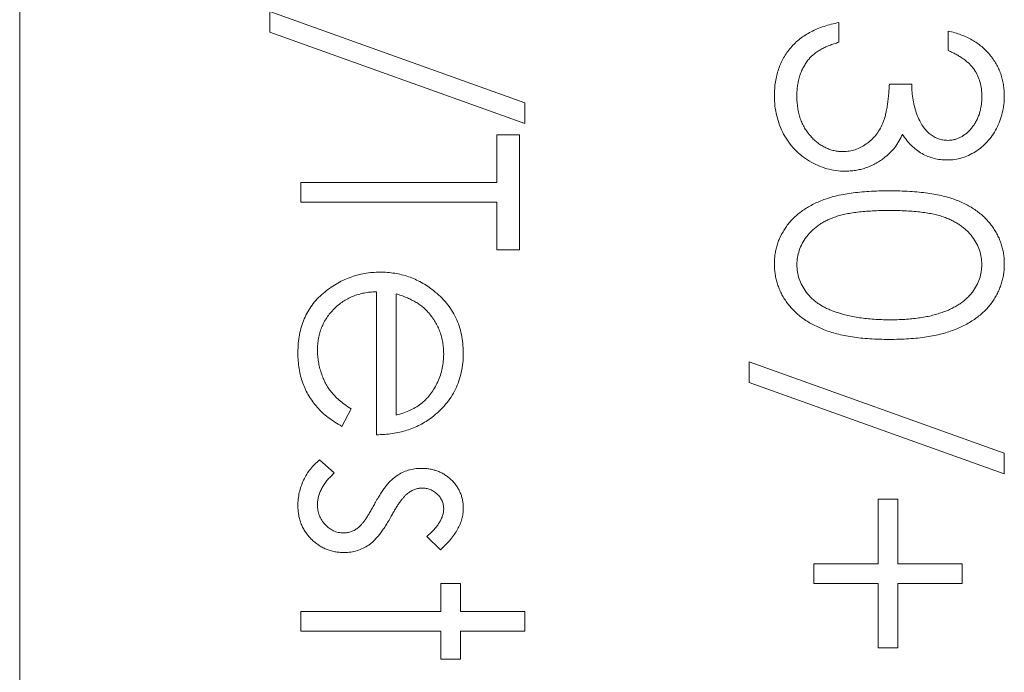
# Model space of a CAD drawing. Header units: millimetres. Extents: x -17 to 394, y -269 to 387.
# Tile 9 of 28: x 45.99 to 51.95, y 177.6 to 181.55. Entities that reach past the tile are written whole.
import ezdxf

# ---------------------------------------------------------------- set-up
doc = ezdxf.new("R2010")
doc.units = ezdxf.units.MM

msp = doc.modelspace()

# ---------------------------------------------------------------- linework, layer by layer
at = {"color": 7, "linetype": 'Continuous', "lineweight": 15}
for p, q in [((45.9921, 214.9791), (45.9921, 158.9791)), ((47.5055, 181.4756), (47.5055, 181.6007)), ((47.5055, 181.6007), (49.0489, 181.0473)), ((50.9482, 181.5328), (50.9482, 181.4141)), ((49.0489, 180.9223), (47.5055, 181.4756)), ((51.6097, 181.3632), (51.6097, 181.4819)), ((51.2535, 181.1597), (51.3892, 181.1597)), ((49.0489, 181.0473), (49.0489, 180.9223)), ((48.8793, 180.8544), (49.015, 180.8544)), ((48.8793, 180.5661), (48.8793, 180.8544)), ((49.015, 180.8544), (49.015, 180.159)), ((47.6921, 180.4474), (47.6921, 180.5661)), ((47.6921, 180.5661), (48.8793, 180.5661)), ((48.8793, 180.4474), (47.6921, 180.4474)), ((48.8793, 180.159), (48.8793, 180.4474)), ((49.015, 180.159), (48.8793, 180.159)), ((48.15, 179.0396), (48.15, 179.9046)), ((48.2687, 179.8922), (48.2687, 179.1584)), ((50.4055, 179.3555), (50.4055, 179.4806)), ((50.4055, 179.4806), (51.9489, 178.9273)), ((51.9489, 178.8022), (50.4055, 179.3555)), ((47.9974, 179.196), (47.942, 179.0905)), ((47.806, 178.887), (47.8956, 178.8083)), ((51.9489, 178.9273), (51.9489, 178.8022)), ((51.1857, 178.2595), (51.1857, 178.6495)), ((51.1857, 178.6495), (51.3044, 178.6495)), ((51.3044, 178.6495), (51.3044, 178.2595)), ((48.5382, 178.3443), (48.4553, 178.4248)), ((50.7956, 178.2595), (51.1857, 178.2595)), ((50.7956, 178.1407), (50.7956, 178.2595)), ((51.3044, 178.2595), (51.6945, 178.2595)), ((51.6945, 178.2595), (51.6945, 178.1407)), ((48.5401, 178.1407), (48.6588, 178.1407)), ((48.5401, 177.9711), (48.5401, 178.1407)), ((48.6588, 178.1407), (48.6588, 177.9711)), ((51.1857, 178.1407), (50.7956, 178.1407)), ((51.1857, 177.7506), (51.1857, 178.1407)), ((51.3044, 178.1407), (51.3044, 177.7506)), ((51.6945, 178.1407), (51.3044, 178.1407)), ((47.6921, 177.9711), (48.5401, 177.9711)), ((47.6921, 177.8524), (47.6921, 177.9711)), ((48.6588, 177.9711), (49.0489, 177.9711)), ((49.0489, 177.9711), (49.0489, 177.8524)), ((48.5401, 177.8524), (47.6921, 177.8524)), ((48.5401, 177.6828), (48.5401, 177.8524)), ((48.6588, 177.8524), (48.6588, 177.6828)), ((49.0489, 177.8524), (48.6588, 177.8524)), ((51.3044, 177.7506), (51.1857, 177.7506)), ((48.6588, 177.6828), (48.5401, 177.6828))]:
    msp.add_line(p, q, dxfattribs=at)
for points, knots in [([(50.5581, 181.0916), (50.5585, 181.1057), (50.5591, 181.1336), (50.5635, 181.1745), (50.5716, 181.2135), (50.5824, 181.2508), (50.5962, 181.2862), (50.6133, 181.3198), (50.6335, 181.3517), (50.6569, 181.3817), (50.6831, 181.4096), (50.7125, 181.4349), (50.7446, 181.4578), (50.7798, 181.4778), (50.8176, 181.4958), (50.8586, 181.5106), (50.9022, 181.5237), (50.9326, 181.5297), (50.9482, 181.5328)], [0, 0, 0, 0, 0.0655412, 0.1289632, 0.1903771, 0.2500924, 0.3085484, 0.366398, 0.4245422, 0.48317, 0.5422434, 0.6017394, 0.662506, 0.7248555, 0.7891278, 0.8563464, 0.9262952, 1, 1, 1, 1]), ([(51.6097, 181.4819), (51.623, 181.4787), (51.649, 181.4724), (51.6862, 181.4593), (51.7214, 181.445), (51.754, 181.4279), (51.7845, 181.4092), (51.8124, 181.3877), (51.8382, 181.3646), (51.8612, 181.3389), (51.882, 181.312), (51.8997, 181.2835), (51.9149, 181.254), (51.9275, 181.2231), (51.9369, 181.191), (51.9438, 181.1577), (51.9483, 181.1233), (51.9487, 181.1), (51.9489, 181.0881)], [0, 0, 0, 0, 0.072625, 0.141977, 0.208985, 0.273957, 0.336889, 0.398745, 0.460116, 0.520825, 0.580994, 0.640152, 0.698622, 0.757271, 0.816427, 0.876254, 0.937165, 1, 1, 1, 1]), ([(50.9482, 181.4141), (50.9381, 181.411), (50.9182, 181.405), (50.8897, 181.3948), (50.8636, 181.3831), (50.8396, 181.3706), (50.8176, 181.3574), (50.7981, 181.3427), (50.7803, 181.3275), (50.7703, 181.3161), (50.7654, 181.3105)], [0, 0, 0, 0, 0.1497704, 0.2913164, 0.4259664, 0.5521596, 0.6715274, 0.7861216, 0.8953251, 1, 1, 1, 1]), ([(51.8132, 181.0866), (51.8127, 181.1016), (51.8117, 181.131), (51.8027, 181.1735), (51.7883, 181.2129), (51.7712, 181.243), (51.7543, 181.2653), (51.7395, 181.2812), (51.7231, 181.2968), (51.704, 181.3111), (51.6836, 181.3256), (51.6607, 181.3387), (51.6361, 181.3515), (51.6187, 181.3593), (51.6097, 181.3632)], [0, 0, 0, 0, 0.122712, 0.239685, 0.351816, 0.463766, 0.520818, 0.579448, 0.640604, 0.705298, 0.773634, 0.844669, 0.920057, 1, 1, 1, 1]), ([(50.7654, 181.3105), (50.7597, 181.3031), (50.7483, 181.2883), (50.7337, 181.2642), (50.7211, 181.2388), (50.7115, 181.2117), (50.7033, 181.1833), (50.698, 181.1533), (50.6943, 181.1219), (50.694, 181.1004), (50.6938, 181.0895)], [0, 0, 0, 0, 0.118271, 0.236178, 0.355663, 0.475904, 0.600127, 0.728608, 0.861313, 1, 1, 1, 1]), ([(50.9737, 180.7526), (50.986, 180.7532), (51.0106, 180.7544), (51.0468, 180.7632), (51.0816, 180.7777), (51.1146, 180.798), (51.1451, 180.8227), (51.1723, 180.8515), (51.1948, 180.8848), (51.2104, 180.9154), (51.221, 180.9425), (51.228, 180.9658), (51.234, 180.9917), (51.2396, 181.0202), (51.2443, 181.0513), (51.2482, 181.0851), (51.2514, 181.1215), (51.2528, 181.1467), (51.2535, 181.1597)], [0, 0, 0, 0, 0.066909, 0.133485, 0.201035, 0.271234, 0.34288, 0.413836, 0.485977, 0.56023, 0.599884, 0.644055, 0.691892, 0.744688, 0.801492, 0.862858, 0.929328, 1, 1, 1, 1]), ([(51.3892, 181.1597), (51.3895, 181.1433), (51.39, 181.1113), (51.3966, 181.0644), (51.4057, 181.0197), (51.4197, 180.9779), (51.4358, 180.9399), (51.4547, 180.9069), (51.4756, 180.8794), (51.499, 180.8575), (51.5241, 180.841), (51.5502, 180.829), (51.5776, 180.8219), (51.5963, 180.821), (51.6057, 180.8205)], [0, 0, 0, 0, 0.110166, 0.215787, 0.318027, 0.417574, 0.51165, 0.596162, 0.672935, 0.74367, 0.810677, 0.874059, 0.936696, 1, 1, 1, 1]), ([(50.9851, 180.6339), (50.9666, 180.6346), (50.9296, 180.636), (50.875, 180.648), (50.8216, 180.6668), (50.7705, 180.6934), (50.7228, 180.7259), (50.68, 180.7645), (50.6433, 180.8088), (50.6126, 180.8583), (50.5881, 180.9118), (50.571, 180.9691), (50.5599, 181.0293), (50.5588, 181.0706), (50.5581, 181.0916)], [0, 0, 0, 0, 0.079648, 0.158922, 0.239619, 0.322609, 0.406035, 0.487602, 0.569685, 0.653036, 0.737436, 0.822478, 0.909748, 1, 1, 1, 1]), ([(50.6938, 181.0895), (50.6941, 181.0771), (50.6945, 181.0529), (50.6987, 181.0176), (50.7048, 180.984), (50.7142, 180.9524), (50.7259, 180.9226), (50.7405, 180.8949), (50.7576, 180.8689), (50.7771, 180.8449), (50.7984, 180.8234), (50.8207, 180.8045), (50.8439, 180.7883), (50.8681, 180.7753), (50.8932, 180.7651), (50.9193, 180.7581), (50.9462, 180.7532), (50.9645, 180.7528), (50.9737, 180.7526)], [0, 0, 0, 0, 0.076072, 0.148752, 0.218403, 0.28576, 0.350598, 0.414964, 0.478069, 0.541761, 0.60435, 0.664075, 0.721464, 0.777587, 0.832644, 0.887844, 0.94346, 1, 1, 1, 1]), ([(51.9489, 181.0881), (51.9484, 181.0709), (51.9474, 181.0367), (51.9379, 180.9865), (51.923, 180.9381), (51.9024, 180.8921), (51.8771, 180.8493), (51.8468, 180.8112), (51.8124, 180.7784), (51.7743, 180.7508), (51.7336, 180.7292), (51.6917, 180.7133), (51.6487, 180.7036), (51.6197, 180.7024), (51.6052, 180.7018)], [0, 0, 0, 0, 0.0902542, 0.1785398, 0.266093, 0.354631, 0.4418862, 0.5257469, 0.6081136, 0.6901973, 0.7708215, 0.8483262, 0.9240117, 1, 1, 1, 1]), ([(51.6057, 180.8205), (51.6126, 180.8206), (51.6264, 180.821), (51.6465, 180.8249), (51.6659, 180.8308), (51.6847, 180.8389), (51.7026, 180.8498), (51.7199, 180.8628), (51.7364, 180.8783), (51.7518, 180.896), (51.7664, 180.9151), (51.7789, 180.9359), (51.7895, 180.958), (51.7983, 180.9813), (51.8049, 181.0059), (51.8096, 181.0317), (51.8126, 181.0587), (51.813, 181.0772), (51.8132, 181.0866)], [0, 0, 0, 0, 0.055275, 0.109966, 0.163247, 0.218076, 0.273301, 0.330909, 0.390995, 0.454176, 0.518862, 0.583311, 0.648517, 0.715031, 0.782502, 0.852323, 0.924928, 1, 1, 1, 1]), ([(51.333, 180.8563), (51.3262, 180.8422), (51.3128, 180.8143), (51.2864, 180.7763), (51.2559, 180.7418), (51.2321, 180.7226), (51.2201, 180.7129)], [0, 0, 0, 0, 0.25388, 0.503009, 0.750291, 1, 1, 1, 1]), ([(51.6052, 180.7018), (51.5912, 180.7022), (51.5638, 180.7031), (51.5239, 180.7104), (51.4862, 180.7227), (51.4507, 180.7397), (51.4175, 180.7618), (51.3867, 180.7885), (51.3579, 180.82), (51.3415, 180.8439), (51.333, 180.8563)], [0, 0, 0, 0, 0.1280675, 0.2506083, 0.3706302, 0.4900722, 0.6103748, 0.7343131, 0.8632165, 1, 1, 1, 1]), ([(51.2201, 180.7129), (51.2114, 180.7065), (51.1941, 180.6939), (51.1663, 180.6783), (51.1382, 180.6642), (51.1091, 180.6532), (51.0792, 180.6446), (51.0485, 180.6385), (51.0171, 180.6347), (50.9958, 180.6342), (50.9851, 180.6339)], [0, 0, 0, 0, 0.128136, 0.254173, 0.378112, 0.501712, 0.623986, 0.747096, 0.872875, 1, 1, 1, 1]), ([(50.5581, 180.0729), (50.5583, 180.0833), (50.5587, 180.1039), (50.5623, 180.1344), (50.568, 180.164), (50.5761, 180.1928), (50.5861, 180.2211), (50.599, 180.2483), (50.6138, 180.2749), (50.6308, 180.3007), (50.6502, 180.3253), (50.6716, 180.3487), (50.6957, 180.3705), (50.7219, 180.3908), (50.7502, 180.4101), (50.7807, 180.4278), (50.8136, 180.4442), (50.8488, 180.4592), (50.8871, 180.4724), (50.9287, 180.4842), (50.9741, 180.4934), (51.0229, 180.5014), (51.0753, 180.5078), (51.1314, 180.5121), (51.191, 180.5148), (51.232, 180.5151), (51.253, 180.5152)], [0, 0, 0, 0, 0.033787, 0.066622, 0.099285, 0.131361, 0.163585, 0.196104, 0.228902, 0.262158, 0.295991, 0.330218, 0.36506, 0.400951, 0.43762, 0.475708, 0.515381, 0.556414, 0.599765, 0.646424, 0.696431, 0.749782, 0.806573, 0.867436, 0.931887, 1, 1, 1, 1]), ([(51.253, 180.5152), (51.2742, 180.5151), (51.3154, 180.5148), (51.3754, 180.5122), (51.4317, 180.5077), (51.4843, 180.5016), (51.5332, 180.4942), (51.5783, 180.4843), (51.6197, 180.473), (51.6577, 180.4599), (51.6927, 180.4452), (51.7253, 180.4292), (51.7556, 180.4112), (51.784, 180.3923), (51.8101, 180.3717), (51.8341, 180.3501), (51.8556, 180.3265), (51.8752, 180.3018), (51.8924, 180.2757), (51.9075, 180.249), (51.9205, 180.2215), (51.9306, 180.1931), (51.939, 180.1641), (51.9448, 180.1344), (51.9484, 180.1039), (51.9487, 180.0833), (51.9489, 180.0729)], [0, 0, 0, 0, 0.068595, 0.133246, 0.194313, 0.251279, 0.304513, 0.354235, 0.400481, 0.443411, 0.484015, 0.523252, 0.561042, 0.5979, 0.633518, 0.668314, 0.702496, 0.736685, 0.770293, 0.803437, 0.835913, 0.86846, 0.900847, 0.933467, 0.966258, 1, 1, 1, 1]), ([(51.2535, 180.3965), (51.2359, 180.3964), (51.2016, 180.3963), (51.1517, 180.3941), (51.1053, 180.3909), (51.0621, 180.3869), (51.0223, 180.3809), (50.9857, 180.3742), (50.9525, 180.3661), (50.9224, 180.3565), (50.895, 180.3455), (50.8694, 180.3335), (50.8455, 180.3206), (50.8234, 180.3062), (50.803, 180.2905), (50.784, 180.2739), (50.7671, 180.2557), (50.7468, 180.2306), (50.7258, 180.1974), (50.7075, 180.1556), (50.696, 180.1126), (50.6946, 180.0835), (50.6938, 180.0689)], [0, 0, 0, 0, 0.072951, 0.141584, 0.205926, 0.265301, 0.320597, 0.371817, 0.41879, 0.461699, 0.502134, 0.540804, 0.578181, 0.614297, 0.649678, 0.684299, 0.718359, 0.752081, 0.817652, 0.879722, 0.939966, 1, 1, 1, 1]), ([(51.8132, 180.0689), (51.8125, 180.0836), (51.8109, 180.1128), (51.8001, 180.1561), (51.7812, 180.1976), (51.7604, 180.2305), (51.7406, 180.2558), (51.7235, 180.2736), (51.7047, 180.2903), (51.6841, 180.3057), (51.662, 180.3201), (51.6382, 180.3333), (51.6126, 180.3452), (51.5851, 180.3562), (51.5551, 180.3659), (51.5219, 180.3738), (51.4854, 180.3812), (51.4455, 180.3864), (51.4023, 180.3911), (51.3557, 180.394), (51.3058, 180.3963), (51.2713, 180.3964), (51.2535, 180.3965)], [0, 0, 0, 0, 0.0603866, 0.1208832, 0.1827546, 0.247811, 0.2812991, 0.3150876, 0.3497024, 0.3848566, 0.4209662, 0.4585112, 0.4971747, 0.537602, 0.580503, 0.6274675, 0.6783882, 0.7339832, 0.7937467, 0.8577137, 0.9266979, 1, 1, 1, 1]), ([(47.6751, 179.5371), (47.6755, 179.5556), (47.6764, 179.5919), (47.6837, 179.6446), (47.6956, 179.6943), (47.7122, 179.7408), (47.7339, 179.7842), (47.7603, 179.8245), (47.7914, 179.8618), (47.8273, 179.8951), (47.8657, 179.925), (47.9058, 179.9515), (47.9473, 179.9736), (47.9902, 179.9915), (48.034, 180.0061), (48.0791, 180.0162), (48.1256, 180.022), (48.157, 180.0229), (48.1728, 180.0233)], [0, 0, 0, 0, 0.071579, 0.139629, 0.204797, 0.268135, 0.329814, 0.391301, 0.453434, 0.516552, 0.579631, 0.641119, 0.701294, 0.76081, 0.819932, 0.87892, 0.938983, 1, 1, 1, 1]), ([(48.1728, 180.0233), (48.1876, 180.0229), (48.2171, 180.0222), (48.2606, 180.0171), (48.303, 180.0083), (48.3441, 179.9961), (48.384, 179.9804), (48.4227, 179.9612), (48.4601, 179.9385), (48.4837, 179.9209), (48.4956, 179.912)], [0, 0, 0, 0, 0.128045, 0.253768, 0.377428, 0.500551, 0.623296, 0.746578, 0.872348, 1, 1, 1, 1]), ([(51.253, 179.6163), (51.2328, 179.6165), (51.1933, 179.617), (51.1357, 179.6195), (51.0813, 179.6244), (51.0299, 179.6305), (50.9819, 179.639), (50.937, 179.6495), (50.8951, 179.661), (50.8564, 179.6753), (50.8206, 179.691), (50.787, 179.708), (50.7556, 179.7263), (50.7265, 179.7461), (50.6995, 179.7673), (50.6751, 179.7903), (50.6528, 179.8143), (50.6329, 179.8398), (50.6155, 179.8664), (50.5999, 179.8936), (50.5873, 179.9219), (50.5765, 179.9506), (50.5683, 179.9801), (50.5626, 180.0105), (50.5586, 180.0414), (50.5583, 180.0624), (50.5581, 180.0729)], [0, 0, 0, 0, 0.0650633, 0.1267732, 0.1855158, 0.2407647, 0.2929798, 0.3422504, 0.3889193, 0.4327757, 0.4746284, 0.5147747, 0.5536059, 0.5914264, 0.6280281, 0.6638036, 0.6989843, 0.7335915, 0.7676285, 0.8012083, 0.8342638, 0.8669807, 0.8997197, 0.9327019, 0.9661759, 1, 1, 1, 1]), ([(50.6938, 180.0689), (50.6944, 180.0543), (50.6956, 180.025), (50.7073, 179.9822), (50.7248, 179.9407), (50.7456, 179.9082), (50.7654, 179.8834), (50.7823, 179.8657), (50.8011, 179.8494), (50.8215, 179.834), (50.8438, 179.8198), (50.8678, 179.807), (50.8937, 179.7952), (50.9117, 179.7885), (50.9209, 179.7851)], [0, 0, 0, 0, 0.112813, 0.225394, 0.339595, 0.459675, 0.521735, 0.583926, 0.648174, 0.713881, 0.781004, 0.851451, 0.924051, 1, 1, 1, 1]), ([(51.9489, 180.0729), (51.9487, 180.0624), (51.9484, 180.0415), (51.9448, 180.0105), (51.939, 179.9803), (51.9307, 179.9509), (51.9204, 179.9222), (51.9075, 179.8942), (51.8925, 179.8669), (51.8749, 179.8407), (51.8553, 179.8153), (51.8331, 179.7913), (51.8085, 179.7688), (51.7819, 179.7473), (51.7527, 179.7277), (51.7214, 179.7089), (51.6875, 179.6922), (51.6515, 179.676), (51.6125, 179.6621), (51.5706, 179.6495), (51.5254, 179.6393), (51.4771, 179.6309), (51.4255, 179.6243), (51.3708, 179.6195), (51.3129, 179.617), (51.2733, 179.6165), (51.253, 179.6163)], [0, 0, 0, 0, 0.033788, 0.067194, 0.099862, 0.132567, 0.165151, 0.197913, 0.231319, 0.265083, 0.299255, 0.334399, 0.369943, 0.406284, 0.444064, 0.482998, 0.523354, 0.565537, 0.609613, 0.656391, 0.705885, 0.758325, 0.813832, 0.872795, 0.934722, 1, 1, 1, 1]), ([(51.2535, 179.735), (51.2694, 179.7352), (51.3005, 179.7356), (51.3461, 179.7372), (51.3894, 179.7412), (51.4305, 179.7457), (51.4694, 179.7522), (51.5062, 179.7593), (51.5406, 179.7689), (51.573, 179.779), (51.6032, 179.7907), (51.6312, 179.8035), (51.6572, 179.8172), (51.6811, 179.8321), (51.703, 179.8479), (51.7226, 179.8652), (51.7403, 179.8833), (51.7605, 179.9085), (51.7811, 179.9416), (51.8, 179.9827), (51.8109, 180.0255), (51.8125, 180.0545), (51.8132, 180.0689)], [0, 0, 0, 0, 0.0656812, 0.1284865, 0.1881751, 0.2451061, 0.2994484, 0.3508229, 0.3999417, 0.4466717, 0.4912545, 0.5333763, 0.5738528, 0.6125263, 0.6495971, 0.685532, 0.7201058, 0.7538377, 0.8189254, 0.8804935, 0.9403113, 1, 1, 1, 1]), ([(48.15, 179.9046), (48.1373, 179.904), (48.1122, 179.9029), (48.0756, 179.8976), (48.0406, 179.8892), (48.0077, 179.8773), (47.9764, 179.863), (47.9468, 179.8455), (47.9192, 179.8246), (47.8933, 179.8012), (47.8702, 179.7753), (47.8496, 179.7479), (47.8323, 179.7189), (47.8182, 179.6883), (47.8072, 179.6563), (47.7997, 179.6227), (47.7947, 179.5878), (47.7941, 179.564), (47.7938, 179.5519)], [0, 0, 0, 0, 0.068385, 0.134476, 0.198391, 0.260753, 0.321829, 0.383037, 0.444653, 0.507398, 0.569825, 0.630778, 0.690929, 0.750945, 0.811049, 0.872331, 0.935004, 1, 1, 1, 1]), ([(48.4956, 179.912), (48.5099, 179.9001), (48.5381, 179.8765), (48.5751, 179.8366), (48.6061, 179.7934), (48.6318, 179.7474), (48.6513, 179.6981), (48.6659, 179.6462), (48.674, 179.5911), (48.6752, 179.5534), (48.6758, 179.5341)], [0, 0, 0, 0, 0.128835, 0.253589, 0.374643, 0.49534, 0.616325, 0.739759, 0.866842, 1, 1, 1, 1]), ([(48.4664, 179.7772), (48.4607, 179.7835), (48.4492, 179.7962), (48.4293, 179.8133), (48.4078, 179.8296), (48.384, 179.8445), (48.3581, 179.8581), (48.3302, 179.8709), (48.3003, 179.8824), (48.2795, 179.8888), (48.2687, 179.8922)], [0, 0, 0, 0, 0.1099838, 0.2225805, 0.3384999, 0.4587086, 0.5855353, 0.7175177, 0.8546668, 1, 1, 1, 1]), ([(50.9209, 179.7851), (50.9327, 179.7811), (50.9567, 179.773), (50.9939, 179.7626), (51.0329, 179.7544), (51.0735, 179.747), (51.116, 179.7419), (51.1603, 179.7379), (51.2063, 179.7355), (51.2376, 179.7352), (51.2535, 179.735)], [0, 0, 0, 0, 0.1105883, 0.2245418, 0.3425035, 0.4643241, 0.590756, 0.7222275, 0.8588428, 1, 1, 1, 1]), ([(48.5571, 179.528), (48.5568, 179.5399), (48.5564, 179.5633), (48.552, 179.5978), (48.5449, 179.631), (48.535, 179.663), (48.522, 179.6935), (48.5066, 179.723), (48.4879, 179.7509), (48.4736, 179.7683), (48.4664, 179.7772)], [0, 0, 0, 0, 0.131092, 0.259141, 0.384162, 0.505992, 0.629098, 0.750669, 0.874039, 1, 1, 1, 1]), ([(47.7938, 179.5519), (47.7941, 179.54), (47.7945, 179.5165), (47.799, 179.4815), (47.8061, 179.4471), (47.8159, 179.4133), (47.8278, 179.381), (47.8422, 179.351), (47.8582, 179.3235), (47.8764, 179.2977), (47.8987, 179.2728), (47.9265, 179.248), (47.9595, 179.2214), (47.9842, 179.2048), (47.9974, 179.196)], [0, 0, 0, 0, 0.0825923, 0.1638789, 0.2456587, 0.3277257, 0.40861, 0.4857491, 0.5591691, 0.6302685, 0.705306, 0.792065, 0.8897964, 1, 1, 1, 1]), ([(47.942, 179.0905), (47.9271, 179.0989), (47.8981, 179.1153), (47.8582, 179.1434), (47.8224, 179.1729), (47.7915, 179.205), (47.7645, 179.2389), (47.741, 179.2747), (47.7209, 179.3127), (47.704, 179.3527), (47.691, 179.3951), (47.6818, 179.4401), (47.6761, 179.4877), (47.6754, 179.5203), (47.6751, 179.5371)], [0, 0, 0, 0, 0.09337, 0.181661, 0.265874, 0.346355, 0.4246, 0.501903, 0.579992, 0.658443, 0.738672, 0.821894, 0.908801, 1, 1, 1, 1]), ([(48.2687, 179.1584), (48.2845, 179.1627), (48.3148, 179.1711), (48.3568, 179.1885), (48.3941, 179.2082), (48.4264, 179.2315), (48.4551, 179.2579), (48.4802, 179.2884), (48.5027, 179.3226), (48.5216, 179.3603), (48.5378, 179.4002), (48.5486, 179.442), (48.556, 179.4847), (48.5567, 179.5135), (48.5571, 179.528)], [0, 0, 0, 0, 0.09624, 0.185231, 0.267501, 0.3444, 0.419595, 0.496891, 0.576638, 0.660268, 0.745387, 0.83004, 0.914474, 1, 1, 1, 1]), ([(48.6758, 179.5341), (48.6753, 179.5143), (48.6743, 179.4754), (48.665, 179.4187), (48.6502, 179.3651), (48.6293, 179.3145), (48.6024, 179.267), (48.5691, 179.2228), (48.5304, 179.1813), (48.5007, 179.1571), (48.4855, 179.1448)], [0, 0, 0, 0, 0.13204, 0.259033, 0.38188, 0.502258, 0.622752, 0.744743, 0.870109, 1, 1, 1, 1]), ([(48.4855, 179.1448), (48.4741, 179.1365), (48.4513, 179.1198), (48.4142, 179.0989), (48.3754, 179.0808), (48.3342, 179.0663), (48.2912, 179.0546), (48.246, 179.0461), (48.1987, 179.0411), (48.1664, 179.0401), (48.15, 179.0396)], [0, 0, 0, 0, 0.118522, 0.236255, 0.356174, 0.47725, 0.60154, 0.729618, 0.862158, 1, 1, 1, 1]), ([(47.6751, 178.6106), (47.6755, 178.624), (47.6762, 178.6505), (47.6832, 178.6898), (47.6941, 178.7281), (47.7091, 178.7653), (47.7281, 178.8005), (47.7508, 178.8327), (47.7765, 178.862), (47.7962, 178.8787), (47.806, 178.887)], [0, 0, 0, 0, 0.126743, 0.251724, 0.377219, 0.504694, 0.631458, 0.755401, 0.877701, 1, 1, 1, 1]), ([(48.2732, 178.7919), (48.2842, 178.7987), (48.3063, 178.8124), (48.3431, 178.8257), (48.3818, 178.8349), (48.4085, 178.8357), (48.4222, 178.8361)], [0, 0, 0, 0, 0.246252, 0.492591, 0.74057, 1, 1, 1, 1]), ([(48.4222, 178.8361), (48.4311, 178.8359), (48.4486, 178.8355), (48.4743, 178.8324), (48.4986, 178.8266), (48.5221, 178.8194), (48.5442, 178.8094), (48.5653, 178.7974), (48.5852, 178.7834), (48.6037, 178.7672), (48.6206, 178.7494), (48.6352, 178.7302), (48.6477, 178.7099), (48.6582, 178.6886), (48.6662, 178.666), (48.6716, 178.6422), (48.6753, 178.6174), (48.6756, 178.6004), (48.6758, 178.5918)], [0, 0, 0, 0, 0.067978, 0.133044, 0.196507, 0.258613, 0.319728, 0.380873, 0.442636, 0.505079, 0.567881, 0.628814, 0.68891, 0.748765, 0.809386, 0.870884, 0.934037, 1, 1, 1, 1]), ([(47.8956, 178.8083), (47.8875, 178.8008), (47.8719, 178.7863), (47.851, 178.7632), (47.8336, 178.7396), (47.819, 178.7158), (47.8077, 178.6916), (47.7998, 178.6669), (47.7947, 178.6419), (47.7941, 178.6251), (47.7938, 178.6167)], [0, 0, 0, 0, 0.147476, 0.285904, 0.417172, 0.540501, 0.659238, 0.775006, 0.887229, 1, 1, 1, 1]), ([(48.1413, 178.6252), (48.1468, 178.635), (48.1574, 178.6541), (48.174, 178.6811), (48.1909, 178.7055), (48.2071, 178.7279), (48.2235, 178.7476), (48.2401, 178.7646), (48.2563, 178.7796), (48.2678, 178.7879), (48.2732, 178.7919)], [0, 0, 0, 0, 0.157762, 0.30595, 0.443775, 0.572824, 0.692154, 0.802296, 0.905564, 1, 1, 1, 1]), ([(48.4269, 178.7174), (48.4193, 178.717), (48.404, 178.7161), (48.3815, 178.7096), (48.3596, 178.6992), (48.3461, 178.6895), (48.3392, 178.6845)], [0, 0, 0, 0, 0.2400399, 0.4794032, 0.7317567, 1, 1, 1, 1]), ([(48.5571, 178.5918), (48.5566, 178.6001), (48.5558, 178.6166), (48.5479, 178.6402), (48.5356, 178.6621), (48.5182, 178.6811), (48.4983, 178.6971), (48.476, 178.7088), (48.452, 178.716), (48.4354, 178.7169), (48.4269, 178.7174)], [0, 0, 0, 0, 0.1249585, 0.2459006, 0.369166, 0.4985108, 0.6285039, 0.7510283, 0.8737242, 1, 1, 1, 1]), ([(48.3392, 178.6845), (48.3355, 178.6815), (48.3276, 178.6751), (48.3167, 178.6631), (48.3046, 178.6495), (48.2926, 178.6331), (48.2799, 178.6147), (48.267, 178.5938), (48.253, 178.5711), (48.2442, 178.5549), (48.2396, 178.5465)], [0, 0, 0, 0, 0.0834251, 0.1775598, 0.2839824, 0.4022167, 0.5335685, 0.676121, 0.8316494, 1, 1, 1, 1]), ([(47.9544, 178.3273), (47.9449, 178.3276), (47.9261, 178.3281), (47.8983, 178.3318), (47.8718, 178.3382), (47.8462, 178.347), (47.8221, 178.3588), (47.7987, 178.3726), (47.7766, 178.3892), (47.7559, 178.4081), (47.737, 178.4288), (47.7203, 178.4509), (47.7065, 178.4745), (47.6951, 178.4992), (47.686, 178.5253), (47.6797, 178.5527), (47.6759, 178.5812), (47.6754, 178.6007), (47.6751, 178.6106)], [0, 0, 0, 0, 0.064548, 0.127199, 0.188597, 0.24864, 0.309525, 0.370037, 0.431889, 0.495704, 0.559519, 0.621372, 0.682397, 0.743568, 0.805498, 0.86864, 0.933066, 1, 1, 1, 1]), ([(47.7938, 178.6167), (47.7943, 178.6052), (47.7954, 178.5828), (47.8046, 178.5508), (47.819, 178.5212), (47.8394, 178.4954), (47.8632, 178.4736), (47.89, 178.4577), (47.919, 178.4478), (47.9392, 178.4466), (47.9494, 178.446)], [0, 0, 0, 0, 0.134042, 0.261896, 0.387836, 0.517686, 0.644509, 0.764718, 0.880291, 1, 1, 1, 1]), ([(48.0416, 178.4786), (48.045, 178.4816), (48.0525, 178.4883), (48.0632, 178.5004), (48.0748, 178.5149), (48.087, 178.5319), (48.0997, 178.5516), (48.1128, 178.5739), (48.127, 178.5986), (48.1364, 178.616), (48.1413, 178.6252)], [0, 0, 0, 0, 0.0768751, 0.1674617, 0.27227, 0.3895508, 0.5208014, 0.6662633, 0.8255449, 1, 1, 1, 1]), ([(48.4553, 178.4248), (48.4633, 178.4318), (48.4789, 178.4452), (48.4996, 178.4664), (48.5171, 178.4876), (48.5318, 178.5084), (48.5429, 178.5294), (48.5511, 178.5502), (48.5561, 178.571), (48.5567, 178.5849), (48.5571, 178.5918)], [0, 0, 0, 0, 0.158223, 0.305036, 0.441309, 0.565963, 0.683525, 0.793334, 0.898518, 1, 1, 1, 1]), ([(48.6758, 178.5918), (48.6754, 178.5815), (48.6745, 178.5607), (48.6678, 178.5296), (48.6568, 178.4985), (48.6416, 178.4674), (48.6219, 178.4365), (48.5981, 178.4055), (48.5704, 178.374), (48.5492, 178.3544), (48.5382, 178.3443)], [0, 0, 0, 0, 0.105714, 0.213412, 0.326127, 0.444452, 0.569061, 0.702712, 0.846318, 1, 1, 1, 1]), ([(48.2396, 178.5465), (48.2338, 178.5362), (48.2227, 178.5163), (48.2054, 178.4881), (48.1882, 178.4624), (48.1713, 178.4392), (48.1543, 178.4188), (48.1377, 178.4007), (48.1211, 178.3852), (48.1094, 178.3765), (48.1039, 178.3723)], [0, 0, 0, 0, 0.1589891, 0.3071146, 0.4462132, 0.5748761, 0.6941521, 0.8045812, 0.9065933, 1, 1, 1, 1]), ([(47.9494, 178.446), (47.9578, 178.4464), (47.9745, 178.4472), (47.9986, 178.4536), (48.0214, 178.4637), (48.0348, 178.4736), (48.0416, 178.4786)], [0, 0, 0, 0, 0.253475, 0.500453, 0.745578, 1, 1, 1, 1]), ([(48.1039, 178.3723), (48.0927, 178.3655), (48.0704, 178.3518), (48.0336, 178.3374), (47.9946, 178.329), (47.968, 178.3279), (47.9544, 178.3273)], [0, 0, 0, 0, 0.248839, 0.495235, 0.743336, 1, 1, 1, 1])]:
    msp.add_open_spline(points, degree=3, knots=knots, dxfattribs=at)

doc.saveas('drawing.dxf')
